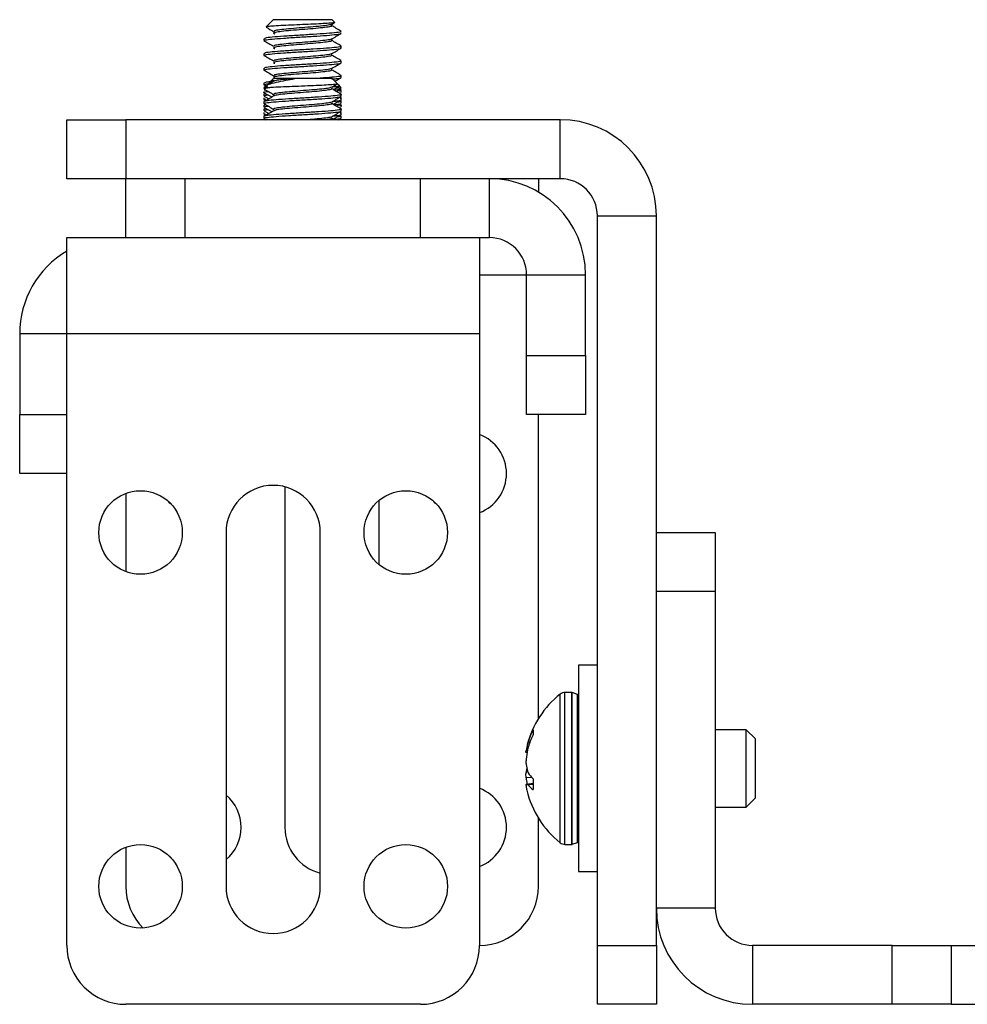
# Model space of a CAD drawing. Header units: inches. Extents: x 0.3 to 33.8, y 0.2 to 21.7.
# Tile 55 of 209: x 12.693 to 13.095, y 9.232 to 9.649. Entities that reach past the tile are written whole.
import ezdxf

# ---------------------------------------------------------------- set-up
doc = ezdxf.new("R2010")
doc.units = ezdxf.units.IN
doc.header["$MEASUREMENT"] = 0

msp = doc.modelspace()

# ---------------------------------------------------------------- linework, layer by layer
at = {"color": 7, "linetype": 'Continuous', "lineweight": 25}
for p, q in [((12.80013942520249, 9.649110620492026), (12.79713507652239, 9.646106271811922)), ((12.82512692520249, 9.649110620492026), (12.80013942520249, 9.649110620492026)), ((12.82482822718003, 9.647120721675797), (12.82606751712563, 9.647842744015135)), ((12.82616024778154, 9.648077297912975), (12.82512692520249, 9.649110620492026)), ((12.79623317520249, 9.641024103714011), (12.79623317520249, 9.640242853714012)), ((12.82903317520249, 9.637117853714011), (12.82903317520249, 9.63789910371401)), ((12.79623317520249, 9.634774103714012), (12.79623317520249, 9.63399285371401)), ((12.82903317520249, 9.630867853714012), (12.82903317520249, 9.631649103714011)), ((12.79623317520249, 9.628524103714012), (12.79623317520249, 9.627742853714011)), ((12.82903317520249, 9.62461785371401), (12.82903317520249, 9.625399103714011)), ((12.79623317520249, 9.62227410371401), (12.79623317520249, 9.621492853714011)), ((12.79714346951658, 9.62111466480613), (12.79623317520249, 9.620204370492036)), ((12.79624096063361, 9.621464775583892), (12.79703326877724, 9.621004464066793)), ((12.79903841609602, 9.623009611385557), (12.79811615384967, 9.622087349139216)), ((12.79994157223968, 9.623912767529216), (12.79908637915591, 9.623057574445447)), ((12.79909864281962, 9.622837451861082), (12.79957155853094, 9.622561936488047)), ((12.80013942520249, 9.624110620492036), (12.79994157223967, 9.62391276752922)), ((12.80080590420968, 9.624110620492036), (12.79995307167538, 9.623901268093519)), ((12.80136667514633, 9.624110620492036), (12.80080590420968, 9.624110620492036)), ((12.80926562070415, 9.624110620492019), (12.80822703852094, 9.624110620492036)), ((12.82512692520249, 9.624110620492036), (12.80926562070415, 9.624110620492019)), ((12.82721572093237, 9.622021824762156), (12.82512692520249, 9.624110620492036)), ((12.8282226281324, 9.621014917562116), (12.82726410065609, 9.621973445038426)), ((12.79766048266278, 9.620204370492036), (12.79623317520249, 9.620204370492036)), ((12.79623317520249, 9.617631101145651), (12.79623317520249, 9.61684985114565)), ((12.79674017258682, 9.619436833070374), (12.7963039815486, 9.619183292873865)), ((12.79660379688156, 9.619182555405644), (12.79638395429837, 9.619087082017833)), ((12.79659598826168, 9.617733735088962), (12.79653854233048, 9.617631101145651)), ((12.79719331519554, 9.620911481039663), (12.7976606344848, 9.620639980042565)), ((12.82694089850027, 9.618711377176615), (12.82898124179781, 9.619897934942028)), ((12.8270735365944, 9.620204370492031), (12.8290235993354, 9.620204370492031)), ((12.82903317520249, 9.620204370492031), (12.8282226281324, 9.62101491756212)), ((12.82895511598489, 9.619250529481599), (12.82841133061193, 9.619566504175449)), ((12.82903317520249, 9.618367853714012), (12.82903317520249, 9.619149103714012)), ((12.82903317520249, 9.616661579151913), (12.82903317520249, 9.617442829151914)), ((12.79623317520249, 9.616024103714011), (12.79623317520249, 9.615242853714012)), ((12.79623317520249, 9.614317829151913), (12.79623317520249, 9.613536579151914)), ((12.79623317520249, 9.612837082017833), (12.79623317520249, 9.612055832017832)), ((12.79624096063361, 9.615214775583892), (12.79696386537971, 9.61479478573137)), ((12.79634691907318, 9.616733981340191), (12.79832366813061, 9.61558534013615)), ((12.79660379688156, 9.612932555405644), (12.79638395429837, 9.612837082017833)), ((12.79649672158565, 9.615242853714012), (12.7968496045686, 9.615516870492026)), ((12.82694089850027, 9.612461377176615), (12.82898124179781, 9.613647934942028)), ((12.82895511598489, 9.6130005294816), (12.82880071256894, 9.61309024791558)), ((12.82903317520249, 9.615180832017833), (12.82903317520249, 9.615962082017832)), ((12.82903317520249, 9.613724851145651), (12.82903317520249, 9.61450610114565)), ((12.82903317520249, 9.612117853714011), (12.82903317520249, 9.61289910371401)), ((12.79623317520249, 9.611381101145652), (12.79623317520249, 9.61059985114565)), ((12.79623317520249, 9.609774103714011), (12.79623317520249, 9.608992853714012)), ((12.79624096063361, 9.608964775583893), (12.79696386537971, 9.60854478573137)), ((12.79634691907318, 9.610483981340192), (12.79832366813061, 9.609335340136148)), ((12.79649672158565, 9.608992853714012), (12.7968496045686, 9.609266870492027)), ((12.79659598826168, 9.611483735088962), (12.79653854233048, 9.611381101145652)), ((12.82903317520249, 9.610411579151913), (12.82903317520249, 9.611192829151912)), ((12.82903317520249, 9.608930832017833), (12.82903317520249, 9.609712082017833)), ((12.71263317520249, 9.581710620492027), (12.71263317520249, 9.606710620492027)), ((12.71263317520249, 9.606710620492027), (12.73763317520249, 9.606710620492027)), ((12.73763317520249, 9.606710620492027), (12.73763317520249, 9.581710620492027)), ((12.92188514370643, 9.606710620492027), (12.73763317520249, 9.606710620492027)), ((12.79623317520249, 9.608067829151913), (12.79623317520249, 9.607286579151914)), ((12.79631449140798, 9.607184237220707), (12.79712939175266, 9.606710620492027)), ((12.82608346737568, 9.606710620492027), (12.824878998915, 9.607411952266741)), ((12.82779937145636, 9.606710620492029), (12.82898124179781, 9.607397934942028)), ((12.82895511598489, 9.606750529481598), (12.82880071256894, 9.60684024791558)), ((12.82903317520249, 9.607474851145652), (12.82903317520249, 9.60825610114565)), ((12.92188514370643, 9.581710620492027), (12.92188514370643, 9.606710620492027)), ((12.73763317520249, 9.581710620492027), (12.71263317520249, 9.581710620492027)), ((12.73763317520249, 9.556710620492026), (12.73763317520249, 9.581710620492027)), ((12.92188514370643, 9.581710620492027), (12.73763317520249, 9.581710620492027)), ((12.76263317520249, 9.581710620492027), (12.76263317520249, 9.556710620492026)), ((12.86263317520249, 9.556710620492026), (12.86263317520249, 9.581710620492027)), ((12.89188514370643, 9.556710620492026), (12.89188514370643, 9.581710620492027)), ((12.91263317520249, 9.581710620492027), (12.91263317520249, 9.57603282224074)), ((12.93763317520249, 9.565962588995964), (12.96263317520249, 9.565962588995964)), ((12.93763317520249, 9.256710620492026), (12.93763317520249, 9.565962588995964)), ((12.96263317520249, 9.256710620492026), (12.96263317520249, 9.565962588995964)), ((12.71263317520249, 9.515962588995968), (12.71263317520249, 9.556710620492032)), ((12.71263317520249, 9.556710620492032), (12.88763317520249, 9.556710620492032)), ((12.88763317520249, 9.556710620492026), (12.89188514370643, 9.556710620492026)), ((12.88763317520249, 9.556710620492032), (12.88763317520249, 9.515962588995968)), ((12.88763317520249, 9.540962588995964), (12.90763317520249, 9.540962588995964)), ((12.90763317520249, 9.540962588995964), (12.93263317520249, 9.540962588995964)), ((12.90763317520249, 9.506710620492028), (12.90763317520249, 9.540962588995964)), ((12.93263317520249, 9.506710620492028), (12.93263317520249, 9.540962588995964)), ((12.69263317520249, 9.515962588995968), (12.69263317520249, 9.48171062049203)), ((12.71263317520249, 9.515962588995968), (12.69263317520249, 9.515962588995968)), ((12.71263317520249, 9.256710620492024), (12.71263317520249, 9.515962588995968)), ((12.88763317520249, 9.515962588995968), (12.71263317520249, 9.515962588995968)), ((12.88763317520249, 9.515962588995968), (12.88763317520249, 9.256710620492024)), ((12.90763317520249, 9.481710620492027), (12.90763317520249, 9.506710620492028)), ((12.90763317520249, 9.506710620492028), (12.93263317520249, 9.506710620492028)), ((12.93263317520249, 9.506710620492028), (12.93263317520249, 9.481710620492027)), ((12.69263317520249, 9.45671062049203), (12.69263317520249, 9.48171062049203)), ((12.69263317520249, 9.48171062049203), (12.71263317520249, 9.48171062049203)), ((12.93263317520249, 9.481710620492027), (12.90763317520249, 9.481710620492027)), ((12.91263317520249, 9.352828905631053), (12.91263317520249, 9.481710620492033)), ((12.71263317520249, 9.45671062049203), (12.69263317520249, 9.45671062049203)), ((12.80513317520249, 9.451075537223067), (12.80513317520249, 9.306710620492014)), ((12.73763317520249, 9.448270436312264), (12.73763317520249, 9.4151508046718)), ((12.84513317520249, 9.418045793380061), (12.84513317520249, 9.445375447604)), ((12.78013317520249, 9.431710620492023), (12.78013317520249, 9.281710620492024)), ((12.82013317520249, 9.281710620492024), (12.82013317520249, 9.431710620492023)), ((12.96263317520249, 9.431710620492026), (12.98763317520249, 9.431710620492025)), ((12.98763317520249, 9.431710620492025), (12.98763317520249, 9.406710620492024)), ((12.98763317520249, 9.406710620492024), (12.96263317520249, 9.406710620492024)), ((12.98763317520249, 9.406710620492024), (12.98763317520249, 9.272458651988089)), ((12.93763317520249, 9.375460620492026), (12.92963317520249, 9.375460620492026)), ((12.92963317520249, 9.375460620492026), (12.92963317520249, 9.287960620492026)), ((12.92188597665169, 9.300204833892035), (12.92188597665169, 9.363216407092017)), ((12.92675817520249, 9.363910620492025), (12.92388317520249, 9.363910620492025)), ((12.92388317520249, 9.299510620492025), (12.92388317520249, 9.363910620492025)), ((12.92675817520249, 9.299510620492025), (12.92675817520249, 9.363910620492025)), ((12.92920943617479, 9.363059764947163), (12.92697843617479, 9.363871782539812)), ((12.92697843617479, 9.29954945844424), (12.92697843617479, 9.363871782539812)), ((12.92920943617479, 9.300361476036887), (12.92920943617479, 9.363059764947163)), ((12.91040431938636, 9.34801577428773), (12.91040431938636, 9.346291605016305)), ((13.00072692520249, 9.348110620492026), (12.98763317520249, 9.348110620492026)), ((13.00463317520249, 9.344204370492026), (13.00072692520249, 9.348110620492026)), ((13.00072692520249, 9.315310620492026), (13.00072692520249, 9.348110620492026)), ((12.90799920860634, 9.342028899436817), (12.9083014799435, 9.34300685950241)), ((12.90869757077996, 9.341986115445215), (12.90799920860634, 9.342028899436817)), ((12.9083014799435, 9.34300685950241), (12.90905223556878, 9.34296086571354)), ((13.00463317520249, 9.319216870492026), (13.00463317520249, 9.344204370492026)), ((12.90740070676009, 9.339336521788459), (12.90793842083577, 9.339279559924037)), ((12.90778209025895, 9.338427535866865), (12.90740070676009, 9.338467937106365)), ((12.9083014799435, 9.340778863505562), (12.90799920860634, 9.339585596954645)), ((12.90799920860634, 9.330526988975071), (12.9083014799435, 9.329806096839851)), ((12.90984987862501, 9.327887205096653), (12.90740070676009, 9.327785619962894)), ((12.91040431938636, 9.325271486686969), (12.90740070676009, 9.324953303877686)), ((12.90799920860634, 9.324939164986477), (12.91040431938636, 9.325190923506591)), ((12.9083014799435, 9.324710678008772), (12.90799920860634, 9.324939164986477)), ((12.91040431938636, 9.324930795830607), (12.9083014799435, 9.324710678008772)), ((12.91040431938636, 9.326929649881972), (12.91040431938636, 9.322986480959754)), ((12.91022823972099, 9.322774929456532), (12.91036511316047, 9.322793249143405)), ((13.00072692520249, 9.315310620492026), (13.00463317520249, 9.319216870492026)), ((12.98763317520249, 9.315310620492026), (13.00072692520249, 9.315310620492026)), ((12.91263317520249, 9.281710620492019), (12.91263317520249, 9.310592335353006)), ((12.92697843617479, 9.29954945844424), (12.92920943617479, 9.300361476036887)), ((12.73763317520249, 9.298270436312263), (12.73763317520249, 9.28171062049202)), ((12.92388317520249, 9.299510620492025), (12.92675817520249, 9.299510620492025)), ((12.92963317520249, 9.287960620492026), (12.93763317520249, 9.287960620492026)), ((12.98763317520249, 9.272458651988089), (12.96263317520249, 9.272458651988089)), ((12.93763317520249, 9.256710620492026), (12.96263317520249, 9.256710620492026)), ((12.93763317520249, 9.231710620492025), (12.93763317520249, 9.256710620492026)), ((12.96263317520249, 9.256710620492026), (12.96263317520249, 9.231710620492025)), ((13.00338120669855, 9.256710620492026), (13.00338120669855, 9.231710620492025)), ((13.06263317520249, 9.256710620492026), (13.00338120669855, 9.256710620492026)), ((13.06263317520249, 9.231710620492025), (13.06263317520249, 9.256710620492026)), ((13.06263317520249, 9.256710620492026), (13.08763317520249, 9.256710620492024)), ((13.08763317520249, 9.256710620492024), (13.08763317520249, 9.231710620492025)), ((13.08763317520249, 9.256710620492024), (13.10013317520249, 9.256710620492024)), ((12.86263317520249, 9.231710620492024), (12.73763317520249, 9.231710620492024)), ((12.96263317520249, 9.231710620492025), (12.93763317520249, 9.231710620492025)), ((13.06263317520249, 9.231710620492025), (13.00338120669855, 9.231710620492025)), ((13.08763317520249, 9.231710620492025), (13.06263317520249, 9.231710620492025)), ((13.08763317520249, 9.231710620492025), (13.10013317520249, 9.231710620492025))]:
    msp.add_line(p, q, dxfattribs=at)
at = {"color": 7, "linetype": 'Continuous', "lineweight": 25, "flags": 128}
for points in [[(12.75701166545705, 9.443582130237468), (12.75636738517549, 9.444194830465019), (12.75575468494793, 9.444839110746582)], [(12.86951166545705, 9.443582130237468), (12.86886738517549, 9.444194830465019), (12.86825468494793, 9.444839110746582)], [(12.75701166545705, 9.293582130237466), (12.75636738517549, 9.294194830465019), (12.75575468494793, 9.294839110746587)], [(12.86951166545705, 9.293582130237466), (12.86886738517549, 9.294194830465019), (12.86825468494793, 9.294839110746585)]]:
    msp.add_lwpolyline(points, dxfattribs=at)
at = {"color": 7, "linetype": 'Continuous', "lineweight": 25}
for centre, radius in [((12.74388317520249, 9.431710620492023), 0.0176999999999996), ((12.85638317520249, 9.431710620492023), 0.0176999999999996), ((12.74388317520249, 9.281710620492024), 0.01770000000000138), ((12.85638317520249, 9.281710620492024), 0.01770000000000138)]:
    msp.add_circle(centre, radius, dxfattribs=at)
for centre, radius, start, end in [((12.92188514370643, 9.565962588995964), 0.04074803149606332, 0, 90), ((12.89188514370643, 9.540962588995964), 0.04074803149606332, 0, 90), ((12.92188514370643, 9.565962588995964), 0.01574803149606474, 0, 90), ((12.89188514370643, 9.540962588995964), 0.01574803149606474, 0, 90), ((12.73338120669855, 9.515962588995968), 0.04074803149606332, 120.6091417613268, 180), ((12.88138317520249, 9.45671062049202), 0.01770000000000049, 290.6774924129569, 69.32250758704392), ((12.80013317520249, 9.431710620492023), 0.02000000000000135, 0, 180), ((12.94679833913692, 9.331710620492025), 0.04016516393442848, 128.3342468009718, 165.7224412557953), ((12.92388317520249, 9.360690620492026), 0.003220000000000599, 90, 128.334246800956), ((12.92675817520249, 9.363266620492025), 0.000644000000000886, 69.99999999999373, 90), ((12.92898917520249, 9.362454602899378), 0.0006440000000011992, 0, 69.99999999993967), ((12.94021684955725, 9.332890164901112), 0.03348041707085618, 153.5992553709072, 162.4121639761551), ((12.94317779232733, 9.32999795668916), 0.0365045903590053, 154.5038157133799, 162.8226632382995), ((12.92634310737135, 9.336538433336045), 0.01914794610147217, 163.3371650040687, 171.5972822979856), ((12.94750917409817, 9.331578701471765), 0.0403131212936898, 168.543868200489, 174.2242499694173), ((12.92974626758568, 9.336537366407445), 0.02256234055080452, 187.9488303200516, 195.4495514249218), ((12.9294673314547, 9.326932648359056), 0.02227934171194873, 167.6162974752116, 172.0761960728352), ((12.92092613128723, 9.338392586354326), 0.01526792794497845, 214.2210601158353, 225.5186253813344), ((12.94750855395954, 9.331842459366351), 0.04031249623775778, 185.7757253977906, 189.7815161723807), ((12.90786036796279, 9.331736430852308), 0.006798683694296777, 266.1232564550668, 271.1701582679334), ((12.88138317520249, 9.30671062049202), 0.01770000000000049, 290.6774924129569, 69.32250758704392), ((12.92628467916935, 9.326871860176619), 0.0190885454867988, 188.3958385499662, 193.2770964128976), ((12.94679833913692, 9.331710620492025), 0.04016516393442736, 193.274589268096, 231.6657531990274), ((12.91733765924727, 9.331778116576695), 0.01147175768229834, 218.0299176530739, 231.703406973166), ((12.76888317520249, 9.30671062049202), 0.01769999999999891, 309.4639964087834, 50.53600359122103), ((12.82513317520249, 9.30671062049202), 0.02000000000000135, 180.0000000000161, 255.5224878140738), ((12.92388317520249, 9.302730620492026), 0.003220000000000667, 231.6657531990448, 270.0000000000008), ((12.92898917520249, 9.300966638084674), 0.0006440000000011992, 290.0000000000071, 0), ((12.92675817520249, 9.300154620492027), 0.0006440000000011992, 270.0000000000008, 290.0000000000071), ((12.76263317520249, 9.281710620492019), 0.02499999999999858, 179.9999999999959, 224.9688858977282), ((12.80013317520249, 9.281710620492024), 0.02000000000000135, 180, 0), ((12.88763317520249, 9.281710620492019), 0.02500000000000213, 270.0000000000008, 0), ((13.00338120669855, 9.272458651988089), 0.04074803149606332, 180, 269.9999999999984), ((13.00338120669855, 9.272458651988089), 0.01574803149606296, 180, 270.0000000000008), ((12.73763317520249, 9.256710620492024), 0.02500000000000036, 180, 270.0000000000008), ((12.86263317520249, 9.256710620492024), 0.02500000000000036, 270.0000000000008, 0)]:
    msp.add_arc(centre, radius, start, end, dxfattribs=at)
for points, knots in [([(12.82608749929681, 9.64800454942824), (12.82611941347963, 9.647951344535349), (12.82619530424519, 9.647824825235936), (12.82452158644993, 9.64764188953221), (12.82152065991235, 9.64742839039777), (12.81739230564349, 9.647216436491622), (12.81260841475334, 9.647015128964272), (12.80769675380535, 9.64679417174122), (12.80318090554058, 9.6465975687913), (12.79962502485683, 9.646377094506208), (12.79739481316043, 9.646186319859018), (12.79723081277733, 9.646058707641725), (12.79715626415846, 9.646000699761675)], [0, 0, 0, 0, 0.07212372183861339, 0.1715075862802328, 0.2715016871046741, 0.3744814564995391, 0.4773896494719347, 0.5833256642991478, 0.689874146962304, 0.7980285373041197, 0.9081911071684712, 1, 1, 1, 1]), ([(12.82465039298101, 9.646621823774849), (12.8247958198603, 9.646539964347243), (12.82517256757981, 9.646327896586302), (12.82363257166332, 9.645985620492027), (12.82048656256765, 9.645594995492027), (12.81606890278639, 9.645204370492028), (12.81114627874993, 9.644813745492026), (12.80645368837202, 9.644423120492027), (12.80266910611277, 9.644032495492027), (12.80052884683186, 9.643641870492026), (12.79993167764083, 9.643340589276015), (12.80066867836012, 9.643169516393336), (12.80084472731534, 9.643128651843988)], [0, 0, 0, 0, 0.07030237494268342, 0.1821276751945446, 0.2939529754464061, 0.4057782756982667, 0.517603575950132, 0.6294288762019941, 0.7412541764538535, 0.8530794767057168, 0.9649047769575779, 0.9999999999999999, 0.9999999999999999, 0.9999999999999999, 0.9999999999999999]), ([(12.82477544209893, 9.647274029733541), (12.82483219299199, 9.64723518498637), (12.82507917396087, 9.647066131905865), (12.82359434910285, 9.646766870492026), (12.82049706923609, 9.646376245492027), (12.81606509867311, 9.645985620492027), (12.81115098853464, 9.645594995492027), (12.80643865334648, 9.645204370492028), (12.80272453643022, 9.644813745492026), (12.80045851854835, 9.644445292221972), (12.80044745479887, 9.64420704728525), (12.80044243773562, 9.644099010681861)], [0, 0, 0, 0, 0.03670347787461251, 0.1597342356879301, 0.282764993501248, 0.4057957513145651, 0.5288265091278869, 0.6518572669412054, 0.7748880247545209, 0.8979187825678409, 0.9999999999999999, 0.9999999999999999, 0.9999999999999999, 0.9999999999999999]), ([(12.82895511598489, 9.644250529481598), (12.82827245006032, 9.644647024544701), (12.8269083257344, 9.645439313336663), (12.82554445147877, 9.646233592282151), (12.82486311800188, 9.64663038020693)], [0, 0, 0, 0, 0.500442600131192, 1, 1, 1, 1]), ([(12.82876962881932, 9.644149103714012), (12.82884510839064, 9.644110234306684), (12.82917343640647, 9.643941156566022), (12.82720012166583, 9.643641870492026), (12.82308400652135, 9.643251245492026), (12.81719381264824, 9.642860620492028), (12.81066432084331, 9.642469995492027), (12.80439753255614, 9.642079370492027), (12.79947767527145, 9.641688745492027), (12.79654878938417, 9.641336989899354), (12.79651192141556, 9.641115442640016), (12.79649672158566, 9.641024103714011)], [0, 0, 0, 0, 0.03731463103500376, 0.1623146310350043, 0.2873146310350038, 0.412314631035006, 0.5373146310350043, 0.6623146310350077, 0.7873146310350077, 0.9123146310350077, 1, 1, 1, 1]), ([(12.79649672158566, 9.640242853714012), (12.79651192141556, 9.640334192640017), (12.79654878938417, 9.640555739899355), (12.79947767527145, 9.640907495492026), (12.80439753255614, 9.641298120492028), (12.81066432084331, 9.641688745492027), (12.81719381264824, 9.642079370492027), (12.82308400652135, 9.642469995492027), (12.82720012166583, 9.642860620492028), (12.82917343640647, 9.643159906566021), (12.82884510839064, 9.643328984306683), (12.82876962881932, 9.643367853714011)], [0, 0, 0, 0, 0.08768536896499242, 0.2126853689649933, 0.3376853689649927, 0.462685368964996, 0.5876853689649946, 0.7126853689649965, 0.8376853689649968, 0.9626853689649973, 1, 1, 1, 1]), ([(12.79712700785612, 9.645950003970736), (12.79750950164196, 9.64572779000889), (12.79856950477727, 9.645111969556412), (12.79963004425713, 9.64449571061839), (12.80030789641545, 9.64410182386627)], [0, 0, 0, 0, 0.3608421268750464, 1, 1, 1, 1]), ([(12.82482822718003, 9.640870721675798), (12.8255085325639, 9.64126732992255), (12.82687018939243, 9.642061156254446), (12.8282339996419, 9.642853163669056), (12.82891642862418, 9.643249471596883)], [0, 0, 0, 0, 0.4996158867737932, 1, 1, 1, 1]), ([(12.79624096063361, 9.640214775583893), (12.79691876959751, 9.639820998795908), (12.79827407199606, 9.639033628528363), (12.79963006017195, 9.638245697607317), (12.80030789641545, 9.63785182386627)], [0, 0, 0, 0, 0.5001164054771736, 1, 1, 1, 1]), ([(12.82876962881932, 9.63789910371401), (12.82884510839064, 9.637860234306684), (12.82917343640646, 9.63769115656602), (12.82720012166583, 9.637391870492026), (12.82308400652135, 9.637001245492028), (12.81719381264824, 9.636610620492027), (12.81066432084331, 9.636219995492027), (12.80439753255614, 9.635829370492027), (12.79947767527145, 9.635438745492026), (12.79654878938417, 9.635086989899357), (12.79651192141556, 9.634865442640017), (12.79649672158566, 9.634774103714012)], [0, 0, 0, 0, 0.03731463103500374, 0.1623146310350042, 0.2873146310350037, 0.4123146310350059, 0.5373146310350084, 0.6623146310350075, 0.7873146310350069, 0.9123146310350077, 1, 1, 1, 1]), ([(12.82465039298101, 9.640371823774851), (12.8247958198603, 9.640289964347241), (12.82517256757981, 9.6400778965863), (12.82363257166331, 9.639735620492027), (12.82048656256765, 9.639344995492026), (12.81606890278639, 9.638954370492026), (12.81114627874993, 9.638563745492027), (12.80645368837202, 9.638173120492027), (12.80266910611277, 9.637782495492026), (12.80052884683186, 9.637391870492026), (12.79993167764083, 9.637090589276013), (12.80066867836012, 9.636919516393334), (12.80084472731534, 9.636878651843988)], [0, 0, 0, 0, 0.07030237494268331, 0.1821276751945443, 0.2939529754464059, 0.4057782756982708, 0.5176035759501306, 0.6294288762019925, 0.7412541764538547, 0.8530794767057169, 0.964904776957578, 0.9999999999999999, 0.9999999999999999, 0.9999999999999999, 0.9999999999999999]), ([(12.82477544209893, 9.641024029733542), (12.82483219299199, 9.64098518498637), (12.82507917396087, 9.640816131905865), (12.82359434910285, 9.640516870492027), (12.82049706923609, 9.640126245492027), (12.81606509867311, 9.639735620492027), (12.81115098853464, 9.639344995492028), (12.80643865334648, 9.638954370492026), (12.80272453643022, 9.638563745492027), (12.80045851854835, 9.638195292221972), (12.80044745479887, 9.63795704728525), (12.80044243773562, 9.637849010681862)], [0, 0, 0, 0, 0.03670347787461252, 0.1597342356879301, 0.2827649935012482, 0.4057957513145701, 0.5288265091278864, 0.6518572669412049, 0.7748880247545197, 0.8979187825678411, 1, 1, 1, 1]), ([(12.82895511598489, 9.638000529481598), (12.82827245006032, 9.638397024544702), (12.8269083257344, 9.639189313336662), (12.82554445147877, 9.639983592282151), (12.82486311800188, 9.64038038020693)], [0, 0, 0, 0, 0.5004426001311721, 1, 1, 1, 1]), ([(12.79624096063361, 9.633964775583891), (12.79691876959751, 9.633570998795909), (12.79827407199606, 9.632783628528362), (12.79963006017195, 9.631995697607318), (12.80030789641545, 9.631601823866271)], [0, 0, 0, 0, 0.5001164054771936, 1, 1, 1, 1]), ([(12.79649672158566, 9.63399285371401), (12.79651192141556, 9.634084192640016), (12.79654878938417, 9.634305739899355), (12.79947767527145, 9.634657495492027), (12.80439753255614, 9.635048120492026), (12.81066432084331, 9.635438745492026), (12.81719381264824, 9.635829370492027), (12.82308400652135, 9.636219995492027), (12.82720012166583, 9.636610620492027), (12.82917343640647, 9.636909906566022), (12.82884510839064, 9.637078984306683), (12.82876962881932, 9.637117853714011)], [0, 0, 0, 0, 0.08768536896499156, 0.2126853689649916, 0.3376853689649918, 0.4626853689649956, 0.5876853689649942, 0.7126853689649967, 0.8376853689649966, 0.9626853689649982, 1, 1, 1, 1]), ([(12.82465039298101, 9.63412182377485), (12.8247958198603, 9.634039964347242), (12.82517256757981, 9.6338278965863), (12.82363257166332, 9.633485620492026), (12.82048656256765, 9.633094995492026), (12.81606890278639, 9.632704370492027), (12.81114627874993, 9.632313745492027), (12.80645368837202, 9.631923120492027), (12.80266910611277, 9.631532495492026), (12.80052884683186, 9.631141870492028), (12.79993167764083, 9.630840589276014), (12.80066867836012, 9.630669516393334), (12.80084472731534, 9.630628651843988)], [0, 0, 0, 0, 0.07030237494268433, 0.1821276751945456, 0.2939529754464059, 0.4057782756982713, 0.5176035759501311, 0.629428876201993, 0.7412541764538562, 0.8530794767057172, 0.964904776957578, 1, 1, 1, 1]), ([(12.82477544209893, 9.634774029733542), (12.82483219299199, 9.63473518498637), (12.82507917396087, 9.634566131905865), (12.82359434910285, 9.634266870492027), (12.82049706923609, 9.633876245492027), (12.81606509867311, 9.633485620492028), (12.81115098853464, 9.633094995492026), (12.80643865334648, 9.632704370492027), (12.80272453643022, 9.632313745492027), (12.80045851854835, 9.631945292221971), (12.80044745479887, 9.63170704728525), (12.80044243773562, 9.631599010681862)], [0, 0, 0, 0, 0.03670347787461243, 0.15973423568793, 0.2827649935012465, 0.4057957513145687, 0.5288265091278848, 0.651857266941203, 0.7748880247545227, 0.8979187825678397, 1, 1, 1, 1]), ([(12.82482822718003, 9.634620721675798), (12.8255085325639, 9.635017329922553), (12.82687018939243, 9.635811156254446), (12.8282339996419, 9.636603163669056), (12.82891642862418, 9.636999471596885)], [0, 0, 0, 0, 0.4996158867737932, 1, 1, 1, 1]), ([(12.82895511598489, 9.631750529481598), (12.82827245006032, 9.632147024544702), (12.8269083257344, 9.632939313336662), (12.82554445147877, 9.633733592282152), (12.82486311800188, 9.63413038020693)], [0, 0, 0, 0, 0.5004426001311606, 1, 1, 1, 1]), ([(12.82876962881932, 9.631649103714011), (12.82884510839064, 9.631610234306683), (12.82917343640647, 9.631441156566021), (12.82720012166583, 9.631141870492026), (12.82308400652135, 9.630751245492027), (12.81719381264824, 9.630360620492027), (12.81066432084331, 9.629969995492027), (12.80439753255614, 9.629579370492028), (12.79947767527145, 9.629188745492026), (12.79654878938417, 9.628836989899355), (12.79651192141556, 9.628615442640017), (12.79649672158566, 9.628524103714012)], [0, 0, 0, 0, 0.03731463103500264, 0.1623146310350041, 0.2873146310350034, 0.4123146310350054, 0.5373146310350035, 0.6623146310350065, 0.7873146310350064, 0.9123146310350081, 1, 1, 1, 1]), ([(12.79649672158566, 9.627742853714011), (12.79651192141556, 9.627834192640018), (12.79654878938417, 9.628055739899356), (12.79947767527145, 9.628407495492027), (12.80439753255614, 9.628798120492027), (12.81066432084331, 9.629188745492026), (12.81719381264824, 9.629579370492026), (12.82308400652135, 9.629969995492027), (12.82720012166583, 9.630360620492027), (12.82917343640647, 9.63065990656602), (12.82884510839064, 9.630828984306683), (12.82876962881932, 9.630867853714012)], [0, 0, 0, 0, 0.08768536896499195, 0.2126853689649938, 0.3376853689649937, 0.4626853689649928, 0.5876853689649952, 0.7126853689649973, 0.8376853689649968, 0.9626853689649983, 1, 1, 1, 1]), ([(12.82482822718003, 9.628370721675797), (12.8255085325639, 9.628767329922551), (12.82687018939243, 9.629561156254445), (12.8282339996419, 9.630353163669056), (12.82891642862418, 9.630749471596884)], [0, 0, 0, 0, 0.4996158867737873, 1, 1, 1, 1]), ([(12.79624096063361, 9.627714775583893), (12.79691876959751, 9.627320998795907), (12.79827407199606, 9.626533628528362), (12.79963006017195, 9.625745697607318), (12.80030789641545, 9.62535182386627)], [0, 0, 0, 0, 0.5001164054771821, 1, 1, 1, 1]), ([(12.82465039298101, 9.62787182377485), (12.8247958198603, 9.627789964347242), (12.82517256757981, 9.6275778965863), (12.82363257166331, 9.627235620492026), (12.82048656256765, 9.626844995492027), (12.81606890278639, 9.626454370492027), (12.81114627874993, 9.626063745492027), (12.80645368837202, 9.625673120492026), (12.80266910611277, 9.625282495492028), (12.80052884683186, 9.624891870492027), (12.79993167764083, 9.624590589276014), (12.80066867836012, 9.624419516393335), (12.80084472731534, 9.624378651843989)], [0, 0, 0, 0, 0.07030237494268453, 0.1821276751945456, 0.2939529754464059, 0.4057782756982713, 0.5176035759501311, 0.6294288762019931, 0.7412541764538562, 0.8530794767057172, 0.964904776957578, 1, 1, 1, 1]), ([(12.82477544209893, 9.628524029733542), (12.82483219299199, 9.62848518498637), (12.82507917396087, 9.628316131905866), (12.82359434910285, 9.628016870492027), (12.82049706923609, 9.627626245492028), (12.81606509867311, 9.627235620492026), (12.81115098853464, 9.626844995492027), (12.80643865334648, 9.626454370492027), (12.80272453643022, 9.626063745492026), (12.80045851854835, 9.625695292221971), (12.80044745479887, 9.62545704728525), (12.80044243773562, 9.62534901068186)], [0, 0, 0, 0, 0.03670347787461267, 0.15973423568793, 0.2827649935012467, 0.4057957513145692, 0.5288265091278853, 0.6518572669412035, 0.7748880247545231, 0.8979187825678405, 0.9999999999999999, 0.9999999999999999, 0.9999999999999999, 0.9999999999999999]), ([(12.82876962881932, 9.625399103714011), (12.82884519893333, 9.625360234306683), (12.82917392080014, 9.625191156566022), (12.82719220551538, 9.624891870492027), (12.82311262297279, 9.624501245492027), (12.81909571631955, 9.62424082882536), (12.81708726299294, 9.624110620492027)], [0, 0, 0, 0, 0.0905003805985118, 0.3936669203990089, 0.6968334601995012, 1, 1, 1, 1]), ([(12.82895511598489, 9.625500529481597), (12.82827245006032, 9.625897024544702), (12.8269083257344, 9.626689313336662), (12.82554445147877, 9.627483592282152), (12.82486311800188, 9.62788038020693)], [0, 0, 0, 0, 0.5004426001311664, 0.9999999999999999, 0.9999999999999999, 0.9999999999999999, 0.9999999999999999]), ([(12.79649672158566, 9.621492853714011), (12.79644883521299, 9.621584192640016), (12.79636755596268, 9.621739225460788), (12.79771678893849, 9.62189425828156), (12.79827110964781, 9.621957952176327)], [0, 0, 0, 0, 0.5891586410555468, 1, 1, 1, 1]), ([(12.79884517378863, 9.622816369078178), (12.79804393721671, 9.622726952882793), (12.79642423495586, 9.622546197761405), (12.79647238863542, 9.622365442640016), (12.79649672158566, 9.62227410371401)], [0, 0, 0, 0, 0.4946813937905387, 1, 1, 1, 1]), ([(12.79719190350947, 9.621066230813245), (12.79751380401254, 9.621301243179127), (12.79820672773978, 9.621807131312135), (12.80123148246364, 9.622552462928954), (12.80515881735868, 9.623379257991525), (12.80800256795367, 9.623885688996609), (12.80926562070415, 9.624110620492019)], [0, 0, 0, 0, 0.2458926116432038, 0.5293089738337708, 0.7909424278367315, 1, 1, 1, 1]), ([(12.80038735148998, 9.623036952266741), (12.79970646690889, 9.622640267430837), (12.79876955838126, 9.622094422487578), (12.7978326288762, 9.621549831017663), (12.79757659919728, 9.621401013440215)], [0, 0, 0, 0, 0.7267353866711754, 0.9999999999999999, 0.9999999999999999, 0.9999999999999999, 0.9999999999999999]), ([(12.82715596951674, 9.621839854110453), (12.827170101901, 9.621826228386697), (12.82725946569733, 9.621740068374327), (12.82579791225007, 9.621598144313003), (12.82286037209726, 9.621376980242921), (12.81854147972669, 9.621174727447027), (12.81348528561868, 9.620963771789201), (12.80818563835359, 9.620748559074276), (12.80325484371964, 9.620549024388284), (12.79967002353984, 9.620355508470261), (12.79821925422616, 9.620246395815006), (12.79766048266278, 9.620204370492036)], [0, 0, 0, 0, 0.0229527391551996, 0.1451378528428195, 0.2691645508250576, 0.3954941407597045, 0.5221308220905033, 0.6525812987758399, 0.7829660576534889, 0.9164082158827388, 1, 1, 1, 1]), ([(12.80054876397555, 9.623230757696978), (12.79998473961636, 9.623174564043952), (12.79911192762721, 9.623087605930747), (12.7991616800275, 9.622996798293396), (12.79917928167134, 9.622964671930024)], [0, 0, 0, 0, 0.646215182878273, 1, 1, 1, 1]), ([(12.80822703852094, 9.624110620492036), (12.80679574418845, 9.623980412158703), (12.80393315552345, 9.623719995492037), (12.80116038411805, 9.623357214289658), (12.80071990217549, 9.623124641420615), (12.80052602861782, 9.623022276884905)], [0, 0, 0, 0, 0.3589169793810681, 0.7178339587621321, 1, 1, 1, 1]), ([(12.80822703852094, 9.624110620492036), (12.80774775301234, 9.624110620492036), (12.80600001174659, 9.624110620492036), (12.80335502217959, 9.624110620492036), (12.80201853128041, 9.624110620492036), (12.80136667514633, 9.624110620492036)], [0, 0, 0, 0, 0.1621691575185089, 0.5913588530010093, 1, 1, 1, 1]), ([(12.82484674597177, 9.620421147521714), (12.82552579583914, 9.620817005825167), (12.82630581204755, 9.621271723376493), (12.82708708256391, 9.62172565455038), (12.82718821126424, 9.621784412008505)], [0, 0, 0, 0, 0.8705586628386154, 0.9999999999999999, 0.9999999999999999, 0.9999999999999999, 0.9999999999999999]), ([(12.82506344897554, 9.623933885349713), (12.82572322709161, 9.623992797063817), (12.82784126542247, 9.624181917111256), (12.82915942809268, 9.624409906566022), (12.82884248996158, 9.624578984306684), (12.82876962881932, 9.62461785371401)], [0, 0, 0, 0, 0.2583966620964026, 0.8295122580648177, 1, 1, 1, 1]), ([(12.8262743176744, 9.622963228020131), (12.82647274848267, 9.623078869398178), (12.8273526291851, 9.623591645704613), (12.8282339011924, 9.62410324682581), (12.82891642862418, 9.624499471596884)], [0, 0, 0, 0, 0.2255201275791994, 1, 1, 1, 1]), ([(12.79652425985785, 9.618186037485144), (12.79642816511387, 9.618207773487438), (12.79575642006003, 9.618359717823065), (12.79626014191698, 9.618543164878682), (12.79767059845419, 9.618704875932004), (12.79794536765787, 9.618736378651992)], [0, 0, 0, 0, 0.1184865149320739, 0.8282735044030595, 1, 1, 1, 1]), ([(12.82879643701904, 9.617533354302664), (12.82888172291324, 9.61751223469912), (12.82949282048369, 9.617360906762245), (12.82820710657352, 9.617079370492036), (12.8248937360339, 9.616688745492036), (12.81948960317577, 9.616298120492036), (12.81309693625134, 9.615907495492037), (12.80663668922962, 9.615516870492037), (12.80102196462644, 9.615126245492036), (12.79744147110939, 9.614735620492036), (12.79587798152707, 9.614466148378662), (12.79628753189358, 9.614326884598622), (12.79631416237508, 9.614317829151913)], [0, 0, 0, 0, 0.01970403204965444, 0.1411849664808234, 0.2626659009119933, 0.3841468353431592, 0.505627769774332, 0.627108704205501, 0.7485896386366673, 0.8700705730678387, 0.9915515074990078, 0.9999999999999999, 0.9999999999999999, 0.9999999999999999, 0.9999999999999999]), ([(12.79659530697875, 9.619684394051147), (12.79644241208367, 9.61972751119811), (12.79582779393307, 9.619900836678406), (12.79687430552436, 9.620074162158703), (12.79766048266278, 9.620204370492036)], [0, 0, 0, 0, 0.2487640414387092, 1, 1, 1, 1]), ([(12.7964728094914, 9.616732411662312), (12.79630356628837, 9.616848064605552), (12.7960432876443, 9.617025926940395), (12.79744315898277, 9.617203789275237), (12.79793278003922, 9.617265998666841)], [0, 0, 0, 0, 0.6502385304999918, 1, 1, 1, 1]), ([(12.79631449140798, 9.619684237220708), (12.79699862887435, 9.619286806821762), (12.79836533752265, 9.618492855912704), (12.79973272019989, 9.617696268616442), (12.80041562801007, 9.617298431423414)], [0, 0, 0, 0, 0.5005730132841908, 1, 1, 1, 1]), ([(12.79634932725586, 9.61818619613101), (12.79703125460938, 9.617790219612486), (12.79810616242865, 9.61716605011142), (12.79917924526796, 9.616540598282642), (12.79957155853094, 9.616311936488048)], [0, 0, 0, 0, 0.6344054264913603, 1, 1, 1, 1]), ([(12.82463222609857, 9.620432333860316), (12.82453134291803, 9.620356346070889), (12.82425759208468, 9.62015014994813), (12.82177714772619, 9.619813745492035), (12.81781405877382, 9.619423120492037), (12.81297735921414, 9.619032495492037), (12.80811850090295, 9.618641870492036), (12.80391086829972, 9.618251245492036), (12.80114525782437, 9.617860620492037), (12.79999281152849, 9.617547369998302), (12.80048379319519, 9.617364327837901), (12.80062551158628, 9.617311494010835)], [0, 0, 0, 0, 0.07304551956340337, 0.1982121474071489, 0.3233787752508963, 0.448545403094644, 0.5737120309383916, 0.6988786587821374, 0.8240452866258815, 0.9492119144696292, 1, 1, 1, 1]), ([(12.82474032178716, 9.619897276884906), (12.82482707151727, 9.619869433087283), (12.82531949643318, 9.619711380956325), (12.82436128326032, 9.619423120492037), (12.82185675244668, 9.619032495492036), (12.81779173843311, 9.618641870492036), (12.81298703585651, 9.618251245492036), (12.80810211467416, 9.617860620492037), (12.80396673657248, 9.617469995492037), (12.80115404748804, 9.617107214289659), (12.80071796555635, 9.616874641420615), (12.80052602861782, 9.616772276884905)], [0, 0, 0, 0, 0.02673004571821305, 0.1517300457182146, 0.2767300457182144, 0.4017300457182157, 0.5267300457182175, 0.651730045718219, 0.7767300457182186, 0.9017300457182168, 1, 1, 1, 1]), ([(12.82820659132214, 9.620979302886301), (12.82822755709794, 9.620974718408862), (12.82857577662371, 9.620898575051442), (12.82751549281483, 9.620747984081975), (12.82623206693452, 9.620615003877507), (12.82489942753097, 9.62054249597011), (12.8248553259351, 9.620540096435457)], [0, 0, 0, 0, 0.03053994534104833, 0.5072364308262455, 0.9836927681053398, 1, 1, 1, 1]), ([(12.82896755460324, 9.617533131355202), (12.82828558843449, 9.61792945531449), (12.82692272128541, 9.61872148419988), (12.82555988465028, 9.619515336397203), (12.824878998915, 9.61991195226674)], [0, 0, 0, 0, 0.5003907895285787, 1, 1, 1, 1]), ([(12.8256500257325, 9.61946300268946), (12.82610094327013, 9.619725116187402), (12.82695788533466, 9.620223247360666), (12.82781384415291, 9.620721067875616), (12.82821940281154, 9.62095693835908)], [0, 0, 0, 0, 0.5261937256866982, 1, 1, 1, 1]), ([(12.82583224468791, 9.619356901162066), (12.82608594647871, 9.619378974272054), (12.82783622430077, 9.619531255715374), (12.82925373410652, 9.619813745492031), (12.82881747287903, 9.620074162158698), (12.82859934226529, 9.620204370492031)], [0, 0, 0, 0, 0.07813773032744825, 0.5390688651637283, 1, 1, 1, 1]), ([(12.82876962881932, 9.619149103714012), (12.82887302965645, 9.619110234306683), (12.82911215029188, 9.619020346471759), (12.82849542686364, 9.618930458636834), (12.82814538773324, 9.618879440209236)], [0, 0, 0, 0, 0.4324212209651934, 1, 1, 1, 1]), ([(12.82891070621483, 9.618249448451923), (12.8289137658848, 9.618250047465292), (12.8291153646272, 9.61828951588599), (12.82894117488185, 9.618328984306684), (12.82876962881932, 9.618367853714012)], [0, 0, 0, 0, 0.01517702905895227, 1, 1, 1, 1]), ([(12.79659530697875, 9.613434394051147), (12.79644627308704, 9.613477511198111), (12.79584717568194, 9.613650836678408), (12.79737925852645, 9.613954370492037), (12.80103827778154, 9.614344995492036), (12.80663364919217, 9.614735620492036), (12.81309278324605, 9.615126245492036), (12.81950925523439, 9.615516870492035), (12.82481928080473, 9.615907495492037), (12.828400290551, 9.616289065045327), (12.82877269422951, 9.616540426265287), (12.8289521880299, 9.616661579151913)], [0, 0, 0, 0, 0.04008181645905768, 0.1611238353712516, 0.2821658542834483, 0.4032078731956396, 0.5242498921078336, 0.6452919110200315, 0.7663339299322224, 0.8873759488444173, 0.9999999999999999, 0.9999999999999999, 0.9999999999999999, 0.9999999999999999]), ([(12.80038735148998, 9.616786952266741), (12.7997064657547, 9.616390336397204), (12.79834362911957, 9.61559648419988), (12.79698076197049, 9.61480445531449), (12.79629879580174, 9.614408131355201)], [0, 0, 0, 0, 0.4996092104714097, 1, 1, 1, 1]), ([(12.79631449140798, 9.613434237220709), (12.79699862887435, 9.613036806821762), (12.79836533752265, 9.612242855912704), (12.79973272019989, 9.611446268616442), (12.80041562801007, 9.611048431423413)], [0, 0, 0, 0, 0.500573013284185, 1, 1, 1, 1]), ([(12.82463222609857, 9.614182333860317), (12.82453134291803, 9.614106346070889), (12.82425759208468, 9.61390014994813), (12.82177714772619, 9.613563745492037), (12.81781405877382, 9.613173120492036), (12.81297735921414, 9.612782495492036), (12.80811850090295, 9.612391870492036), (12.80391086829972, 9.612001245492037), (12.80114525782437, 9.611610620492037), (12.79999281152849, 9.611297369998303), (12.80048379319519, 9.611114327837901), (12.80062551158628, 9.611061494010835)], [0, 0, 0, 0, 0.07304551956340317, 0.1982121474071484, 0.3233787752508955, 0.4485454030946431, 0.5737120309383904, 0.6988786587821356, 0.8240452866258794, 0.949211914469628, 1, 1, 1, 1]), ([(12.82474032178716, 9.613647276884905), (12.82482707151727, 9.613619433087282), (12.82531949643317, 9.613461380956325), (12.82436128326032, 9.613173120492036), (12.82185675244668, 9.612782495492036), (12.81779173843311, 9.612391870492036), (12.81298703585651, 9.612001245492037), (12.80810211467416, 9.611610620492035), (12.80396673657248, 9.611219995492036), (12.80115404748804, 9.610857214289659), (12.80071796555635, 9.610624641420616), (12.80052602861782, 9.610522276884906)], [0, 0, 0, 0, 0.02673004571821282, 0.1517300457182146, 0.2767300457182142, 0.4017300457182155, 0.5267300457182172, 0.6517300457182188, 0.7767300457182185, 0.9017300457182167, 1, 1, 1, 1]), ([(12.82484674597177, 9.614171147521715), (12.82552593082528, 9.614566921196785), (12.82688511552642, 9.615358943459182), (12.82824648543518, 9.616149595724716), (12.82892757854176, 9.616545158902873)], [0, 0, 0, 0, 0.499700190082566, 1, 1, 1, 1]), ([(12.82896755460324, 9.6112831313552), (12.82828558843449, 9.61167945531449), (12.82692272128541, 9.61247148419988), (12.82555988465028, 9.613265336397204), (12.824878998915, 9.61366195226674)], [0, 0, 0, 0, 0.5003907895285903, 1, 1, 1, 1]), ([(12.82555326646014, 9.614546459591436), (12.82620932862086, 9.614609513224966), (12.82822018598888, 9.61480277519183), (12.8293186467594, 9.615013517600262), (12.82893298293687, 9.61516120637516), (12.82888733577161, 9.615178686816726)], [0, 0, 0, 0, 0.2991976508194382, 0.9170530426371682, 1, 1, 1, 1]), ([(12.8256500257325, 9.613213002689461), (12.82610092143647, 9.613475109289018), (12.82722931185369, 9.614131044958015), (12.82835640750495, 9.614786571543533), (12.82903312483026, 9.615180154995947)], [0, 0, 0, 0, 0.3995919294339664, 1, 1, 1, 1]), ([(12.82583224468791, 9.613106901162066), (12.82608507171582, 9.613128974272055), (12.82782931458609, 9.613281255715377), (12.82902371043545, 9.613487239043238), (12.82879468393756, 9.61367114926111), (12.8287278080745, 9.613724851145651)], [0, 0, 0, 0, 0.107159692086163, 0.7392901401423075, 1, 1, 1, 1]), ([(12.8287278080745, 9.61450610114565), (12.82882659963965, 9.614452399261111), (12.82907003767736, 9.61432006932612), (12.82806140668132, 9.614187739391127), (12.82746209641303, 9.614109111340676)], [0, 0, 0, 0, 0.4058181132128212, 1, 1, 1, 1]), ([(12.82876962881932, 9.61289910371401), (12.82887652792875, 9.612860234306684), (12.82910852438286, 9.612775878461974), (12.82853734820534, 9.612691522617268), (12.82822935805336, 9.612646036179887)], [0, 0, 0, 0, 0.4607790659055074, 1, 1, 1, 1]), ([(12.82888239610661, 9.615962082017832), (12.82893906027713, 9.61594388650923), (12.82916186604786, 9.615872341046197), (12.82869977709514, 9.615800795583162), (12.82835520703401, 9.615747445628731)], [0, 0, 0, 0, 0.2543209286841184, 0.9999999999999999, 0.9999999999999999, 0.9999999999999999, 0.9999999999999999]), ([(12.82879643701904, 9.611283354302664), (12.82888172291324, 9.61126223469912), (12.82949282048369, 9.611110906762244), (12.82820710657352, 9.610829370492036), (12.82489373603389, 9.610438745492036), (12.81948960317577, 9.610048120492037), (12.81309693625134, 9.609657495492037), (12.80663668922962, 9.609266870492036), (12.80102196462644, 9.608876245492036), (12.79744147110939, 9.608485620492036), (12.79587798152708, 9.608216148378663), (12.79628753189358, 9.60807688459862), (12.79631416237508, 9.608067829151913)], [0, 0, 0, 0, 0.01970403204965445, 0.1411849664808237, 0.2626659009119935, 0.3841468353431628, 0.5056277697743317, 0.6271087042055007, 0.748589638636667, 0.8700705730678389, 0.9915515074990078, 0.9999999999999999, 0.9999999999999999, 0.9999999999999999, 0.9999999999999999]), ([(12.79659530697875, 9.607184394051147), (12.79644627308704, 9.607227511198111), (12.79584717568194, 9.607400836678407), (12.79737925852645, 9.607704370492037), (12.80103827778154, 9.608094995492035), (12.80663364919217, 9.608485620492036), (12.81309278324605, 9.608876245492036), (12.81950925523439, 9.609266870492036), (12.82481928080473, 9.609657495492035), (12.828400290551, 9.610039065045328), (12.82877269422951, 9.610290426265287), (12.8289521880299, 9.610411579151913)], [0, 0, 0, 0, 0.04008181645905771, 0.1611238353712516, 0.2821658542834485, 0.4032078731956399, 0.524249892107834, 0.645291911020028, 0.7663339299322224, 0.8873759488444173, 1, 1, 1, 1]), ([(12.7964728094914, 9.61048241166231), (12.79630356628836, 9.610598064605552), (12.7960432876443, 9.610775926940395), (12.79744315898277, 9.61095378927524), (12.79793278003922, 9.611015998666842)], [0, 0, 0, 0, 0.6502385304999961, 1, 1, 1, 1]), ([(12.80038735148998, 9.61053695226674), (12.7997064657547, 9.610140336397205), (12.79834362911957, 9.609346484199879), (12.79698076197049, 9.608554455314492), (12.79629879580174, 9.608158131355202)], [0, 0, 0, 0, 0.4996092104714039, 1, 1, 1, 1]), ([(12.79634932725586, 9.61193619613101), (12.79703125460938, 9.611540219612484), (12.79810616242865, 9.610916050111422), (12.79917924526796, 9.610290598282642), (12.79957155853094, 9.610061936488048)], [0, 0, 0, 0, 0.634405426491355, 1, 1, 1, 1]), ([(12.79638395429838, 9.612055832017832), (12.79637823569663, 9.612167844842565), (12.79637090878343, 9.612311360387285), (12.79766197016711, 9.612454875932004), (12.79794536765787, 9.612486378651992)], [0, 0, 0, 0, 0.7804926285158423, 1, 1, 1, 1]), ([(12.82484674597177, 9.607921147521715), (12.82552593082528, 9.608316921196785), (12.82688511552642, 9.609108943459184), (12.82824648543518, 9.609899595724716), (12.82892757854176, 9.610295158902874)], [0, 0, 0, 0, 0.499700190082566, 1, 1, 1, 1]), ([(12.82555326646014, 9.608296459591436), (12.82620932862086, 9.608359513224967), (12.82822018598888, 9.608552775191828), (12.8293186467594, 9.60876351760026), (12.82893298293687, 9.60891120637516), (12.82888733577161, 9.608928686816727)], [0, 0, 0, 0, 0.2991976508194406, 0.9170530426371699, 1, 1, 1, 1]), ([(12.8256500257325, 9.60696300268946), (12.82610092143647, 9.60722510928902), (12.82722931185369, 9.607881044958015), (12.82835640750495, 9.608536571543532), (12.82903312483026, 9.608930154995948)], [0, 0, 0, 0, 0.3995919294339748, 1, 1, 1, 1]), ([(12.82888239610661, 9.609712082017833), (12.82893906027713, 9.60969388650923), (12.82916186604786, 9.609622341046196), (12.82869977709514, 9.609550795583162), (12.82835520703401, 9.60949744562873)], [0, 0, 0, 0, 0.2543209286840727, 1, 1, 1, 1]), ([(12.82891070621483, 9.611999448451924), (12.8289137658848, 9.61200004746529), (12.8291153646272, 9.61203951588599), (12.82894117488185, 9.612078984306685), (12.82876962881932, 9.612117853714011)], [0, 0, 0, 0, 0.01517702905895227, 1, 1, 1, 1]), ([(12.82463222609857, 9.607932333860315), (12.82453181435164, 9.60785634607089), (12.82425934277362, 9.60765014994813), (12.82176399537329, 9.607313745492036), (12.81845554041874, 9.606982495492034), (12.81598495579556, 9.606781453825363), (12.81511449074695, 9.606710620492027)], [0, 0, 0, 0, 0.1865931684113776, 0.5063285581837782, 0.8260639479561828, 1, 1, 1, 1]), ([(12.82474032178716, 9.607397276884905), (12.82482603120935, 9.607369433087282), (12.82531255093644, 9.607211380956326), (12.82468878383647, 9.606982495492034), (12.82326671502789, 9.606781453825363), (12.82276567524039, 9.606710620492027)], [0, 0, 0, 0, 0.1216494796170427, 0.6905293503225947, 0.9999999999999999, 0.9999999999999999, 0.9999999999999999, 0.9999999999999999]), ([(12.82583224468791, 9.606856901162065), (12.82608507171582, 9.606878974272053), (12.82782931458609, 9.607031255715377), (12.82902371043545, 9.607237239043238), (12.82879468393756, 9.60742114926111), (12.8287278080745, 9.607474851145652)], [0, 0, 0, 0, 0.1071596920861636, 0.7392901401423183, 1, 1, 1, 1]), ([(12.8287278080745, 9.60825610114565), (12.82881665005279, 9.60820239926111), (12.8290726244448, 9.608047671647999), (12.82786460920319, 9.607892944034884), (12.82707586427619, 9.607791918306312)], [0, 0, 0, 0, 0.3470736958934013, 1, 1, 1, 1]), ([(12.91022823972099, 9.347777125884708), (12.91025179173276, 9.347822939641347), (12.91029890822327, 9.347914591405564), (12.91035603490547, 9.348003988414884), (12.91039631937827, 9.348047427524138), (12.91040165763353, 9.348026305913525), (12.91040431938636, 9.34801577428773)], [0, 0, 0, 0, 0.2526917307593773, 0.5055172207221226, 0.7534417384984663, 1, 1, 1, 1]), ([(12.91040431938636, 9.346291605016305), (12.9104021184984, 9.346260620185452), (12.91039771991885, 9.346198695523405), (12.91036412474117, 9.346063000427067), (12.91031421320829, 9.34591127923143), (12.91026512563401, 9.345790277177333), (12.91023521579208, 9.345726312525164), (12.91022823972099, 9.345711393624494)], [0, 0, 0, 0, 0.2243701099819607, 0.4484143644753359, 0.6809026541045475, 0.925574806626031, 1, 1, 1, 1]), ([(12.90740070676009, 9.338467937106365), (12.90737401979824, 9.338498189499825), (12.90732064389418, 9.338558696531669), (12.90734725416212, 9.338954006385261), (12.90738987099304, 9.339258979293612), (12.90740070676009, 9.339336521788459)], [0, 0, 0, 0, 0.4271587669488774, 0.854349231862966, 1, 1, 1, 1]), ([(12.90740070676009, 9.335635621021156), (12.90737401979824, 9.33528845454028), (12.90732064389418, 9.33459409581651), (12.90734725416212, 9.333853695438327), (12.90738987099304, 9.333505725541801), (12.90740070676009, 9.333417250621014)], [0, 0, 0, 0, 0.4271587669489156, 0.8543492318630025, 0.9999999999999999, 0.9999999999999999, 0.9999999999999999, 0.9999999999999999]), ([(12.90740070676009, 9.327785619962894), (12.90737401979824, 9.32813278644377), (12.90732064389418, 9.328827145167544), (12.90734725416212, 9.329567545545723), (12.90738987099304, 9.32991551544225), (12.90740070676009, 9.330003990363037)], [0, 0, 0, 0, 0.4271587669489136, 0.854349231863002, 1, 1, 1, 1]), ([(12.90740070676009, 9.324953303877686), (12.90737401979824, 9.324923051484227), (12.90732064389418, 9.324862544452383), (12.90734725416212, 9.32446723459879), (12.90738987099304, 9.32416226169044), (12.90740070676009, 9.324084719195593)], [0, 0, 0, 0, 0.4271587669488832, 0.8543492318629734, 1, 1, 1, 1]), ([(12.91022823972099, 9.32749925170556), (12.91025179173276, 9.327470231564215), (12.91029890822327, 9.327412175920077), (12.91035603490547, 9.327268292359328), (12.91039631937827, 9.327100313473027), (12.91040165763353, 9.326986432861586), (12.91040431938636, 9.326929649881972)], [0, 0, 0, 0, 0.2526917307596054, 0.5055172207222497, 0.7534417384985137, 1, 1, 1, 1]), ([(12.91040431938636, 9.322986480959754), (12.9104021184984, 9.322944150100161), (12.91039771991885, 9.322859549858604), (12.91036412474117, 9.322777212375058), (12.91031421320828, 9.322738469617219), (12.91026512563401, 9.322747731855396), (12.91023521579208, 9.322769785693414), (12.91022823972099, 9.322774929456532)], [0, 0, 0, 0, 0.2243701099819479, 0.4484143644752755, 0.6809026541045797, 0.925574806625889, 1, 1, 1, 1])]:
    msp.add_open_spline(points, degree=3, knots=knots, dxfattribs=at)

doc.saveas('drawing.dxf')
